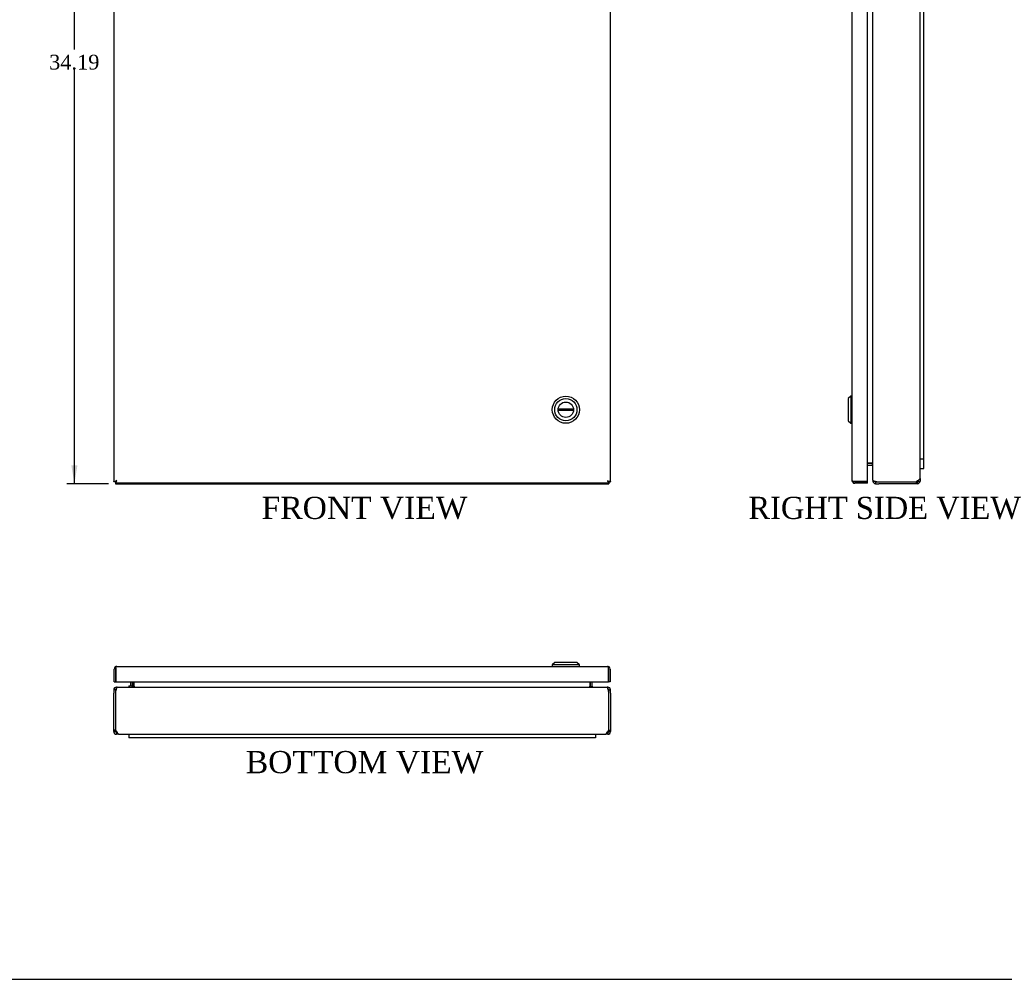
# Model space of a CAD drawing. Header units: inches. Extents: x 0 to 120, y -1 to 80.
# Tile 2 of 4: x 48 to 88, y 0 to 39. Entities that reach past the tile are written whole.
import ezdxf
from ezdxf.enums import TextEntityAlignment as Align

# ---------------------------------------------------------------- set-up
doc = ezdxf.new("R2010")
doc.units = ezdxf.units.IN
doc.header["$MEASUREMENT"] = 0
for name, color, linetype in [('COM56537-5', 7, 'Continuous'), ('COM56538-6', 7, 'Continuous'), ('COM71233-7', 7, 'Continuous'), ('Default', 7, 'Continuous'), ('GSK11134', 7, 'Continuous'), ('HNG14573-1', 7, 'Continuous'), ('LOK10000', 7, 'Continuous')]:
    doc.layers.add(name, color=color, linetype=linetype)
doc.styles.add('SEACAD_Times_New_Roman', font='times.ttf')
doc.dimstyles.new('HAMMOND_(STH_-_120x80)', dxfattribs={"dimtxt": 0.6, "dimasz": 0.75, "dimexe": 0.3, "dimexo": 0.3, "dimgap": 0.15, "dimtad": 0, "dimtih": 1, "dimtoh": 1, "dimzin": 0, "dimdsep": 46, "dimtxsty": 'SEACAD_Times_New_Roman', "dimblk1": '_SE_FILLED', "dimblk2": '_SE_FILLED', "dimsah": 1, "dimcen": 0.3, "dimadec": 0, "dimazin": 0, "dimtfac": 0.8, "dimtofl": 0, "dimtmove": 0, "dimatfit": 3, "dimfxl": 1, "dimtolj": 1, "dimtzin": 0, "dimarcsym": 0})

# ---------------------------------------------------------------- blocks, each defined once
blk = doc.blocks.new('SE1')
at = {"layer": 'COM56537-5', "color": 7, "linetype": 'Continuous'}
for p, q in [((52.093, 54.521), (52.07, 54.521)), ((52.07, 54.449), (52.07, 54.521)), ((52.086, 54.449), (52.07, 54.449)), ((72.044, 54.521), (52.093, 54.521)), ((52.093, 54.506), (52.093, 54.521)), ((72.066, 54.521), (72.044, 54.521)), ((72.044, 54.506), (72.044, 54.521)), ((72.066, 54.449), (72.051, 54.449)), ((72.066, 54.449), (72.066, 54.521)), ((52.07, 20.403), (52.07, 20.331)), ((52.07, 20.403), (52.086, 20.403)), ((72.051, 20.403), (72.066, 20.403)), ((72.066, 20.403), (72.066, 20.331)), ((52.07, 20.331), (52.093, 20.331)), ((52.093, 20.347), (52.093, 20.331)), ((52.093, 20.331), (72.044, 20.331)), ((72.044, 20.347), (72.044, 20.331)), ((72.044, 20.331), (72.066, 20.331))]:
    blk.add_line(p, q, dxfattribs=at)
for points, knots in [([(52.093, 54.521), (52.093, 54.521), (52.094, 54.521), (52.095, 54.52), (52.097, 54.52), (52.098, 54.518), (52.1, 54.517), (52.101, 54.515), (52.102, 54.512), (52.104, 54.51), (52.105, 54.508), (52.105, 54.507)], [0, 0, 0, 0, 0.0372032, 0.0743154, 0.1113344, 0.1482581, 0.1850842, 0.2218104, 0.2584347, 0.2949548, 0.323862, 0.323862, 0.323862, 0.323862]), ([(72.031, 54.507), (72.032, 54.509), (72.034, 54.512), (72.037, 54.516), (72.039, 54.519), (72.041, 54.521), (72.043, 54.521), (72.044, 54.521)], [0.6762657, 0.6762657, 0.6762657, 0.6762657, 0.7416187, 0.8057655, 0.8702191, 0.9349679, 1, 1, 1, 1]), ([(52.105, 20.345), (52.104, 20.343), (52.102, 20.34), (52.1, 20.336), (52.097, 20.333), (52.095, 20.331), (52.094, 20.331), (52.093, 20.331)], [0.6762657, 0.6762657, 0.6762657, 0.6762657, 0.7416187, 0.8057655, 0.8702191, 0.9349679, 1, 1, 1, 1]), ([(72.044, 20.331), (72.043, 20.331), (72.042, 20.331), (72.041, 20.332), (72.04, 20.333), (72.038, 20.334), (72.037, 20.336), (72.035, 20.338), (72.034, 20.34), (72.033, 20.343), (72.032, 20.344), (72.031, 20.345)], [0, 0, 0, 0, 0.0372032, 0.0743154, 0.1113344, 0.1482581, 0.1850842, 0.2218104, 0.2584347, 0.2949548, 0.323862, 0.323862, 0.323862, 0.323862])]:
    blk.add_open_spline(points, degree=3, knots=knots, dxfattribs=at)
at = {"layer": 'COM56538-6', "color": 7, "linetype": 'Continuous'}
for p, q in [((51.998, 54.449), (51.998, 54.426)), ((52.07, 54.449), (51.998, 54.449)), ((51.998, 54.426), (51.998, 20.426)), ((52.014, 54.426), (51.998, 54.426)), ((52.07, 54.449), (52.07, 54.434)), ((72.066, 54.434), (72.066, 54.449)), ((72.066, 54.449), (72.138, 54.449)), ((72.123, 54.426), (72.138, 54.426)), ((72.138, 54.426), (72.138, 54.449)), ((72.138, 20.426), (72.138, 54.426)), ((51.998, 20.426), (51.998, 20.403)), ((52.014, 20.426), (51.998, 20.426)), ((52.07, 20.403), (51.998, 20.403)), ((52.07, 20.419), (52.07, 20.403)), ((72.066, 20.403), (72.066, 20.419)), ((72.066, 20.403), (72.138, 20.403)), ((72.123, 20.426), (72.138, 20.426)), ((72.138, 20.403), (72.138, 20.426))]:
    blk.add_line(p, q, dxfattribs=at)
for points, knots in [([(52.013, 54.414), (52.011, 54.415), (52.007, 54.417), (52.003, 54.419), (52, 54.422), (51.999, 54.424), (51.998, 54.426), (51.998, 54.426)], [0.6711238, 0.6711238, 0.6711238, 0.6711238, 0.7416187, 0.8057655, 0.8702191, 0.9349679, 1, 1, 1, 1]), ([(72.138, 54.426), (72.138, 54.426), (72.138, 54.425), (72.138, 54.424), (72.137, 54.423), (72.135, 54.421), (72.134, 54.42), (72.132, 54.418), (72.129, 54.417), (72.127, 54.416), (72.125, 54.415), (72.125, 54.414)], [0, 0, 0, 0, 0.0372032, 0.0743154, 0.1113344, 0.1482581, 0.1850842, 0.2218104, 0.2584347, 0.2949548, 0.3187196, 0.3187196, 0.3187196, 0.3187196]), ([(51.998, 20.426), (51.998, 20.426), (51.998, 20.427), (51.999, 20.428), (52, 20.43), (52.001, 20.431), (52.003, 20.433), (52.005, 20.434), (52.007, 20.435), (52.01, 20.437), (52.012, 20.438), (52.013, 20.438)], [0, 0, 0, 0, 0.0372032, 0.0743154, 0.1113344, 0.1482581, 0.1850842, 0.2218104, 0.2584347, 0.2949548, 0.3290122, 0.3290122, 0.3290122, 0.3290122]), ([(72.125, 20.438), (72.126, 20.437), (72.129, 20.435), (72.133, 20.433), (72.136, 20.43), (72.138, 20.428), (72.138, 20.427), (72.138, 20.426)], [0.6814001, 0.6814001, 0.6814001, 0.6814001, 0.7416187, 0.8057655, 0.8702191, 0.9349679, 1, 1, 1, 1])]:
    blk.add_open_spline(points, degree=3, knots=knots, dxfattribs=at)
at = {"layer": 'COM71233-7', "color": 7, "linetype": 'Continuous'}
for p, q in [((52.014, 20.419), (52.014, 54.434)), ((52.014, 54.434), (52.059, 54.434)), ((52.086, 54.434), (52.059, 54.434)), ((52.086, 54.506), (72.051, 54.506)), ((52.086, 54.506), (52.086, 54.46)), ((52.086, 54.434), (52.086, 54.46)), ((52.116, 54.404), (52.086, 54.434)), ((52.122, 54.398), (52.122, 54.398)), ((52.122, 54.398), (52.122, 54.398)), ((52.122, 54.398), (52.122, 54.398)), ((52.122, 54.398), (52.122, 54.398)), ((52.122, 54.398), (52.122, 54.398)), ((72.015, 54.398), (72.015, 54.398)), ((72.015, 54.398), (72.015, 54.398)), ((72.015, 54.398), (72.015, 54.398)), ((72.015, 54.398), (72.016, 54.398)), ((72.016, 54.398), (72.016, 54.398)), ((72.023, 54.405), (72.051, 54.434)), ((72.051, 54.506), (72.051, 54.46)), ((72.051, 54.434), (72.051, 54.46)), ((72.051, 54.434), (72.078, 54.434)), ((72.123, 54.434), (72.078, 54.434)), ((72.123, 54.434), (72.123, 20.419)), ((52.014, 20.419), (52.059, 20.419)), ((52.086, 20.419), (52.059, 20.419)), ((52.115, 20.448), (52.086, 20.419)), ((52.086, 20.419), (52.086, 20.392)), ((52.086, 20.347), (52.086, 20.392)), ((52.122, 20.455), (52.122, 20.455)), ((52.122, 20.454), (52.122, 20.455)), ((52.122, 20.455), (52.122, 20.454)), ((52.122, 20.454), (52.122, 20.454)), ((72.015, 20.455), (72.015, 20.455)), ((72.015, 20.455), (72.015, 20.454)), ((72.016, 20.454), (72.015, 20.455)), ((72.015, 20.454), (72.015, 20.454)), ((72.022, 20.447), (72.051, 20.419)), ((72.051, 20.419), (72.078, 20.419)), ((72.051, 20.419), (72.051, 20.392)), ((72.051, 20.347), (72.051, 20.392)), ((72.123, 20.419), (72.078, 20.419)), ((72.051, 20.347), (52.086, 20.347))]:
    blk.add_line(p, q, dxfattribs=at)
for centre, start, end in [((52.503, 55.136), 237.7263, 242.6805), ((51.384, 54.017), 27.3195, 32.2737), ((72.754, 54.017), 147.7263, 152.6805), ((71.634, 55.136), 297.3195, 302.2737), ((52.503, 19.716), 117.3195, 122.2737), ((51.384, 20.836), 327.7263, 332.6805), ((72.754, 20.836), 207.3195, 212.2737), ((71.634, 19.716), 57.7263, 62.6805)]:
    blk.add_arc(centre, 0.831, start, end, dxfattribs=at)
at = {"layer": 'LOK10000', "color": 7, "linetype": 'Continuous'}
for p, q in [((70.016, 51.551), (70.638, 51.551)), ((70.638, 51.491), (70.016, 51.491)), ((70.016, 23.361), (70.638, 23.361)), ((70.638, 23.301), (70.016, 23.301))]:
    blk.add_line(p, q, dxfattribs=at)
for centre, radius in [((70.327, 51.521), 0.55), ((70.327, 51.521), 0.45), ((70.327, 51.521), 0.312), ((70.327, 23.331), 0.55), ((70.327, 23.331), 0.45), ((70.327, 23.331), 0.312)]:
    blk.add_circle(centre, radius, dxfattribs=at)
for centre, start, end in [((70.327, 51.521), 174.4888, 185.5112), ((70.327, 51.521), 354.4888, 5.5112), ((70.327, 23.331), 174.4888, 185.5112), ((70.327, 23.331), 354.4888, 5.5112)]:
    blk.add_arc(centre, 0.312, start, end, dxfattribs=at)
blk = doc.blocks.new('SE4')
at = {"layer": 'COM56537-5', "color": 7, "linetype": 'Continuous'}
for p, q in [((82.829, 54.413), (82.778, 54.413)), ((82.778, 54.413), (82.778, 54.378)), ((83.015, 54.521), (82.886, 54.521)), ((82.886, 54.449), (82.886, 54.521)), ((83.015, 54.449), (82.886, 54.449)), ((83.015, 54.521), (84.523, 54.521)), ((84.523, 54.449), (84.523, 54.521)), ((84.523, 54.521), (84.578, 54.521)), ((84.523, 54.449), (84.578, 54.449)), ((84.578, 54.449), (84.578, 54.521)), ((84.614, 54.413), (84.686, 54.413)), ((84.614, 54.413), (84.614, 54.379)), ((84.686, 54.413), (84.686, 54.312)), ((82.742, 53.771), (82.56, 53.771)), ((82.56, 53.699), (82.742, 53.699)), ((82.75, 53.772), (82.764, 53.714)), ((82.742, 21.153), (82.56, 21.153)), ((82.56, 21.081), (82.742, 21.081)), ((82.75, 21.08), (82.764, 21.138)), ((82.778, 20.474), (82.778, 20.439)), ((82.829, 20.439), (82.778, 20.439)), ((82.886, 20.403), (83.015, 20.403)), ((82.886, 20.403), (82.886, 20.331)), ((84.523, 20.403), (84.523, 20.331)), ((84.578, 20.403), (84.523, 20.403)), ((84.578, 20.403), (84.578, 20.331)), ((84.614, 20.473), (84.614, 20.439)), ((84.614, 20.439), (84.686, 20.439)), ((84.686, 20.54), (84.686, 20.439)), ((82.886, 20.331), (83.015, 20.331)), ((84.523, 20.331), (83.015, 20.331)), ((84.578, 20.331), (84.523, 20.331))]:
    blk.add_line(p, q, dxfattribs=at)
for centre, radius, start, end in [((82.886, 54.413), 0.108, 90, 180), ((82.886, 54.413), 0.036, 90, 170.8637), ((84.578, 54.413), 0.108, 0, 90), ((84.578, 54.413), 0.036, 0, 90), ((82.742, 53.807), 0.036, 270, 283.7569), ((82.742, 53.807), 0.108, 270, 278.7068), ((82.742, 53.807), 0.036, 283.7569, 0), ((82.742, 21.045), 0.108, 81.2932, 90), ((82.742, 21.045), 0.036, 76.2431, 90), ((82.742, 21.045), 0.036, 0, 76.2431), ((82.886, 20.439), 0.108, 180, 270), ((82.886, 20.439), 0.036, 189.1363, 270), ((84.578, 20.439), 0.036, 270, 360), ((84.578, 20.439), 0.108, 270, 0)]:
    blk.add_arc(centre, radius, start, end, dxfattribs=at)
at = {"layer": 'COM56538-6', "color": 7, "linetype": 'Continuous'}
for p, q in [((82.778, 20.473), (82.778, 54.379)), ((84.523, 54.449), (83.015, 54.449)), ((84.578, 54.398), (84.523, 54.449)), ((84.686, 20.54), (84.686, 54.312)), ((82.56, 53.688), (82.742, 53.688)), ((82.75, 53.688), (82.742, 53.688)), ((82.742, 21.164), (82.56, 21.164)), ((82.742, 21.164), (82.75, 21.164)), ((83.015, 20.403), (84.523, 20.403)), ((84.523, 20.403), (84.578, 20.454))]:
    blk.add_line(p, q, dxfattribs=at)
for centre, radius, start, end in [((83.015, 54.067), 0.382, 90, 109.841), ((82.638, 53.771), 0.14, 323.3954, 356.8057), ((82.636, 21.08), 0.142, 3.4266, 36.3724), ((83.015, 20.786), 0.382, 250.159, 270)]:
    blk.add_arc(centre, radius, start, end, dxfattribs=at)
for points, knots in [([(82.886, 54.426), (82.883, 54.426), (82.879, 54.425), (82.873, 54.424), (82.866, 54.423), (82.86, 54.421), (82.854, 54.42), (82.848, 54.418), (82.842, 54.417), (82.837, 54.415), (82.831, 54.414), (82.826, 54.412), (82.821, 54.411), (82.816, 54.409), (82.811, 54.407), (82.804, 54.404), (82.794, 54.4), (82.786, 54.394), (82.782, 54.39), (82.779, 54.386), (82.778, 54.383), (82.778, 54.38), (82.778, 54.379)], [0, 0, 0, 0, 0.037203, 0.074315, 0.111334, 0.148258, 0.185084, 0.22181, 0.258435, 0.294955, 0.331369, 0.367674, 0.403869, 0.439952, 0.47592, 0.511772, 0.636136, 0.758975, 0.819859, 0.880331, 0.940381, 1, 1, 1, 1]), ([(84.686, 54.312), (84.686, 54.319), (84.683, 54.326), (84.672, 54.341), (84.664, 54.348), (84.644, 54.362), (84.632, 54.369), (84.606, 54.384), (84.592, 54.391), (84.578, 54.398)], [0, 0, 0, 0, 0.25, 0.25, 0.5, 0.5, 0.75, 0.75, 1, 1, 1, 1]), ([(82.778, 20.473), (82.778, 20.473), (82.778, 20.471), (82.778, 20.468), (82.779, 20.466), (82.781, 20.464), (82.783, 20.461), (82.785, 20.459), (82.788, 20.457), (82.791, 20.455), (82.794, 20.453), (82.798, 20.451), (82.802, 20.449), (82.81, 20.445), (82.823, 20.441), (82.839, 20.436), (82.853, 20.433), (82.863, 20.43), (82.874, 20.428), (82.882, 20.427), (82.886, 20.426)], [0, 0, 0, 0, 0.039708, 0.079608, 0.1197, 0.159978, 0.200442, 0.241088, 0.281914, 0.322916, 0.364092, 0.405438, 0.446952, 0.48863, 0.614447, 0.741619, 0.805765, 0.870219, 0.934968, 1, 1, 1, 1]), ([(84.578, 20.454), (84.592, 20.462), (84.606, 20.469), (84.632, 20.483), (84.644, 20.49), (84.664, 20.505), (84.672, 20.512), (84.683, 20.526), (84.686, 20.533), (84.686, 20.54)], [0, 0, 0, 0, 0.25, 0.25, 0.5, 0.5, 0.75, 0.75, 1, 1, 1, 1])]:
    blk.add_open_spline(points, degree=3, knots=knots, dxfattribs=at)
at = {"layer": 'COM71233-7', "color": 7, "linetype": 'Continuous'}
for p, q in [((81.935, 20.455), (81.935, 54.398)), ((81.935, 54.398), (81.935, 54.398)), ((81.935, 54.398), (81.935, 54.398)), ((81.935, 54.398), (81.935, 54.398)), ((81.992, 54.434), (81.955, 54.46)), ((82.043, 54.434), (81.955, 54.434)), ((82.043, 54.434), (81.992, 54.434)), ((82.043, 54.506), (82.56, 54.506)), ((82.043, 54.434), (82.043, 54.434)), ((82.043, 54.434), (82.56, 54.434)), ((82.56, 54.434), (82.043, 54.434)), ((82.56, 54.506), (82.56, 54.434)), ((82.56, 20.419), (82.56, 54.434)), ((81.935, 20.454), (81.935, 20.455)), ((81.935, 20.454), (81.935, 20.454)), ((81.935, 20.454), (81.935, 20.454)), ((82.043, 20.419), (81.955, 20.419)), ((81.992, 20.419), (81.955, 20.392)), ((81.992, 20.419), (82.043, 20.419)), ((82.043, 20.419), (82.56, 20.419)), ((82.043, 20.419), (82.043, 20.419)), ((82.56, 20.419), (82.043, 20.419)), ((82.56, 20.347), (82.56, 20.419)), ((82.56, 20.347), (82.043, 20.347))]:
    blk.add_line(p, q, dxfattribs=at)
for centre, radius, start, end in [((82.043, 54.398), 0.108, 144.4735, 179.7825), ((82.043, 54.398), 0.108, 179.8992, 180), ((82.043, 54.398), 0.108, 90, 144.4735), ((82.043, 54.398), 0.036, 90, 93.7902), ((82.043, 20.455), 0.108, 180, 180.1008), ((82.043, 20.455), 0.108, 180.2175, 215.5265), ((82.043, 20.455), 0.108, 215.5265, 270), ((82.043, 20.455), 0.036, 266.2098, 270)]:
    blk.add_arc(centre, radius, start, end, dxfattribs=at)
for points in [[(81.955, 54.434), (81.948, 54.428), (81.943, 54.422), (81.936, 54.41), (81.935, 54.404), (81.935, 54.398)], [(81.955, 20.419), (81.948, 20.425), (81.943, 20.431), (81.936, 20.443), (81.935, 20.448), (81.935, 20.454)]]:
    blk.add_open_spline(points, degree=3, knots=[0, 0, 0, 0, 0.5, 0.5, 1, 1, 1, 1], dxfattribs=at)
at = {"layer": 'GSK11134', "color": 7, "linetype": 'Continuous'}
for p, q in [((84.836, 53.907), (84.686, 53.907)), ((84.836, 53.532), (84.836, 53.907)), ((84.686, 53.532), (84.836, 53.532)), ((84.836, 53.53), (84.686, 53.53)), ((84.836, 21.32), (84.836, 53.53)), ((84.836, 21.32), (84.686, 21.32)), ((84.836, 21.32), (84.686, 21.32)), ((84.836, 20.945), (84.836, 21.32)), ((84.686, 20.945), (84.836, 20.945))]:
    blk.add_line(p, q, dxfattribs=at)
at = {"layer": 'LOK10000', "color": 7, "linetype": 'Continuous'}
for p, q in [((81.875, 52.071), (81.775, 51.971)), ((81.775, 51.971), (81.775, 51.071)), ((81.875, 52.071), (81.875, 50.971)), ((81.935, 52.071), (81.875, 52.071)), ((81.775, 51.071), (81.875, 50.971)), ((81.875, 50.971), (81.935, 50.971)), ((81.875, 23.881), (81.775, 23.781)), ((81.775, 23.781), (81.775, 22.881)), ((81.875, 23.881), (81.875, 22.781)), ((81.935, 23.881), (81.875, 23.881)), ((81.775, 22.881), (81.875, 22.781)), ((81.875, 22.781), (81.935, 22.781))]:
    blk.add_line(p, q, dxfattribs=at)
blk = doc.blocks.new('SE6')
at = {"layer": 'COM56537-5', "color": 7, "linetype": 'Continuous'}
for p, q in [((52.14, 12.08), (71.996, 12.08)), ((52.832, 12.116), (52.832, 12.298)), ((52.832, 12.116), (52.832, 12.108)), ((71.305, 12.298), (71.305, 12.116)), ((71.305, 12.108), (71.305, 12.116)), ((52.07, 11.843), (52.07, 10.335)), ((72.066, 10.335), (72.066, 11.843)), ((52.07, 10.335), (52.122, 10.28)), ((52.207, 10.172), (71.929, 10.172)), ((72.015, 10.28), (72.066, 10.335))]:
    blk.add_line(p, q, dxfattribs=at)
for centre, radius, start, end in [((52.747, 12.222), 0.142, 273.4266, 306.3724), ((71.389, 12.22), 0.14, 233.3954, 266.8057), ((52.453, 11.843), 0.382, 160.159, 180), ((71.684, 11.843), 0.382, 0, 19.841)]:
    blk.add_arc(centre, radius, start, end, dxfattribs=at)
for points, knots in [([(52.14, 12.08), (52.14, 12.08), (52.138, 12.08), (52.136, 12.08), (52.133, 12.079), (52.131, 12.077), (52.129, 12.075), (52.126, 12.073), (52.124, 12.07), (52.122, 12.067), (52.12, 12.064), (52.118, 12.06), (52.116, 12.056), (52.112, 12.048), (52.108, 12.035), (52.103, 12.019), (52.1, 12.005), (52.097, 11.995), (52.095, 11.984), (52.094, 11.976), (52.093, 11.972)], [0, 0, 0, 0, 0.039708, 0.079608, 0.1197, 0.159978, 0.200442, 0.241088, 0.281914, 0.322916, 0.364092, 0.405438, 0.446952, 0.48863, 0.614447, 0.741619, 0.805765, 0.870219, 0.934968, 1, 1, 1, 1]), ([(72.044, 11.972), (72.043, 11.975), (72.042, 11.979), (72.041, 11.985), (72.04, 11.992), (72.038, 11.998), (72.037, 12.004), (72.035, 12.01), (72.034, 12.016), (72.033, 12.021), (72.031, 12.027), (72.029, 12.032), (72.028, 12.037), (72.026, 12.042), (72.025, 12.047), (72.021, 12.054), (72.017, 12.064), (72.011, 12.072), (72.007, 12.076), (72.003, 12.079), (72, 12.08), (71.997, 12.08), (71.996, 12.08)], [0, 0, 0, 0, 0.037203, 0.074315, 0.111334, 0.148258, 0.185084, 0.22181, 0.258435, 0.294955, 0.331369, 0.367674, 0.403869, 0.439952, 0.47592, 0.511772, 0.636136, 0.758975, 0.819859, 0.880331, 0.940381, 1, 1, 1, 1]), ([(52.122, 10.28), (52.129, 10.266), (52.136, 10.252), (52.15, 10.226), (52.157, 10.214), (52.172, 10.194), (52.179, 10.186), (52.193, 10.175), (52.2, 10.172), (52.207, 10.172)], [0, 0, 0, 0, 0.25, 0.25, 0.5, 0.5, 0.75, 0.75, 1, 1, 1, 1]), ([(71.929, 10.172), (71.936, 10.172), (71.943, 10.175), (71.958, 10.186), (71.965, 10.194), (71.979, 10.214), (71.986, 10.226), (72.001, 10.252), (72.008, 10.266), (72.015, 10.28)], [0, 0, 0, 0, 0.25, 0.25, 0.5, 0.5, 0.75, 0.75, 1, 1, 1, 1])]:
    blk.add_open_spline(points, degree=3, knots=knots, dxfattribs=at)
at = {"layer": 'COM56538-6', "color": 7, "linetype": 'Continuous'}
for p, q in [((52.106, 12.029), (52.106, 12.08)), ((52.141, 12.08), (52.106, 12.08)), ((52.747, 12.108), (52.806, 12.094)), ((52.748, 12.298), (52.748, 12.116)), ((52.82, 12.116), (52.82, 12.298)), ((71.316, 12.298), (71.316, 12.116)), ((71.389, 12.108), (71.331, 12.094)), ((71.388, 12.116), (71.388, 12.298)), ((72.03, 12.08), (71.996, 12.08)), ((72.03, 12.029), (72.03, 12.08)), ((51.998, 11.972), (51.998, 11.843)), ((52.07, 11.972), (51.998, 11.972)), ((51.998, 10.335), (51.998, 11.843)), ((52.07, 11.972), (52.07, 11.843)), ((72.066, 11.843), (72.066, 11.972)), ((72.066, 11.972), (72.138, 11.972)), ((72.138, 11.843), (72.138, 11.972)), ((72.138, 11.843), (72.138, 10.335)), ((52.07, 10.335), (51.998, 10.335)), ((51.998, 10.28), (51.998, 10.335)), ((52.07, 10.28), (51.998, 10.28)), ((52.07, 10.28), (52.07, 10.335)), ((52.106, 10.244), (52.106, 10.172)), ((52.14, 10.244), (52.106, 10.244)), ((52.207, 10.172), (52.106, 10.172)), ((72.03, 10.172), (71.929, 10.172)), ((72.03, 10.244), (71.996, 10.244)), ((72.03, 10.244), (72.03, 10.172)), ((72.066, 10.335), (72.138, 10.335)), ((72.066, 10.335), (72.066, 10.28)), ((72.066, 10.28), (72.138, 10.28)), ((72.138, 10.335), (72.138, 10.28))]:
    blk.add_line(p, q, dxfattribs=at)
for centre, radius, start, end in [((52.106, 11.972), 0.108, 90, 180), ((52.106, 11.972), 0.036, 99.1363, 180), ((52.712, 12.116), 0.036, 270, 346.2431), ((52.712, 12.116), 0.036, 346.2431, 0), ((52.712, 12.116), 0.108, 351.2932, 360), ((71.424, 12.116), 0.108, 180, 188.7068), ((71.424, 12.116), 0.036, 180, 193.7569), ((71.424, 12.116), 0.036, 193.7569, 270), ((72.03, 11.972), 0.108, 0, 90), ((72.03, 11.972), 0.036, 0, 80.8637), ((52.106, 10.28), 0.108, 180, 270), ((52.106, 10.28), 0.036, 180, 270), ((72.03, 10.28), 0.036, 270, 360), ((72.03, 10.28), 0.108, 270, 0)]:
    blk.add_arc(centre, radius, start, end, dxfattribs=at)
at = {"layer": 'COM71233-7', "color": 7, "linetype": 'Continuous'}
for p, q in [((52.014, 12.298), (52.014, 12.815)), ((52.086, 12.866), (52.059, 12.903)), ((52.086, 12.815), (52.086, 12.903)), ((52.086, 12.866), (52.086, 12.815)), ((52.086, 12.815), (52.086, 12.298)), ((52.086, 12.815), (52.086, 12.815)), ((52.086, 12.298), (52.086, 12.815)), ((52.122, 12.923), (72.015, 12.923)), ((52.122, 12.923), (52.122, 12.923)), ((52.122, 12.923), (52.122, 12.923)), ((52.122, 12.923), (52.122, 12.923)), ((72.016, 12.923), (72.015, 12.923)), ((72.015, 12.923), (72.015, 12.923)), ((72.015, 12.923), (72.015, 12.923)), ((72.051, 12.866), (72.078, 12.903)), ((72.051, 12.815), (72.051, 12.903)), ((72.051, 12.815), (72.051, 12.866)), ((72.051, 12.815), (72.051, 12.815)), ((72.051, 12.815), (72.051, 12.298)), ((72.051, 12.298), (72.051, 12.815)), ((72.123, 12.815), (72.123, 12.298)), ((52.014, 12.298), (52.086, 12.298)), ((52.086, 12.298), (72.051, 12.298)), ((72.123, 12.298), (72.051, 12.298))]:
    blk.add_line(p, q, dxfattribs=at)
for centre, radius, start, end in [((52.122, 12.815), 0.108, 125.5265, 180), ((52.122, 12.815), 0.108, 90.2175, 125.5265), ((52.122, 12.815), 0.036, 176.2098, 180), ((52.122, 12.815), 0.108, 90, 90.1008), ((72.015, 12.815), 0.108, 89.8992, 90), ((72.015, 12.815), 0.108, 54.4735, 89.7825), ((72.015, 12.815), 0.036, 0, 3.7902), ((72.015, 12.815), 0.108, 0, 54.4735)]:
    blk.add_arc(centre, radius, start, end, dxfattribs=at)
for points in [[(52.086, 12.903), (52.092, 12.91), (52.098, 12.915), (52.11, 12.922), (52.116, 12.923), (52.122, 12.923)], [(72.051, 12.903), (72.045, 12.91), (72.039, 12.915), (72.027, 12.922), (72.021, 12.923), (72.015, 12.923)]]:
    blk.add_open_spline(points, degree=3, knots=[0, 0, 0, 0, 0.5, 0.5, 1, 1, 1, 1], dxfattribs=at)
at = {"layer": 'GSK11134', "color": 7, "linetype": 'Continuous'}
for p, q in [((52.613, 10.172), (52.613, 10.022)), ((71.523, 10.022), (52.613, 10.022)), ((71.523, 10.172), (71.523, 10.022))]:
    blk.add_line(p, q, dxfattribs=at)
at = {"layer": 'HNG14573-1', "color": 7, "linetype": 'Continuous'}
for p, q in [((52.61, 12.137), (52.67, 12.137)), ((52.61, 12.137), (52.61, 12.08)), ((52.691, 12.158), (52.691, 12.298))]:
    blk.add_line(p, q, dxfattribs=at)
for radius in [0.078, 0.021]:
    blk.add_arc((52.67, 12.158), radius, 270, 0, dxfattribs=at)
at = {"layer": 'LOK10000', "color": 7, "linetype": 'Continuous'}
for p, q in [((69.877, 13.083), (69.777, 12.983)), ((70.877, 12.983), (69.777, 12.983)), ((69.777, 12.983), (69.777, 12.923)), ((70.777, 13.083), (69.877, 13.083)), ((70.877, 12.983), (70.777, 13.083)), ((70.877, 12.923), (70.877, 12.983))]:
    blk.add_line(p, q, dxfattribs=at)
blk = doc.blocks.new('DMBLK31')
at = {"layer": 'Default', "linetype": 'Continuous', "transparency": 16777216}
for points in [[(50.278, 53.771), (50.528, 53.771), (50.403, 54.521)], [(50.278, 21.081), (50.403, 20.331), (50.528, 21.081)]]:
    blk.add_hatch(color=7, dxfattribs=at).paths.add_polyline_path(points)
at = {"layer": 'Default', "color": 7, "linetype": 'Continuous', "transparency": 16777216}
for p, q in [((51.793, 54.521), (50.103, 54.521)), ((50.403, 37.936), (50.403, 54.521)), ((50.403, 20.331), (50.403, 37.126)), ((51.793, 20.331), (50.103, 20.331))]:
    blk.add_line(p, q, dxfattribs=at)
at = {"layer": 'Default', "color": 7, "linetype": 'Continuous', "transparency": 16777216, "style": 'SEACAD_Times_New_Roman'}
blk.add_text('34.19', height=0.6, dxfattribs=at).set_placement((49.38, 37.726), align=Align.TOP_LEFT)
blk = doc.blocks.new('_SE_FILLED')
at = {"color": 0}
blk.add_line((0, 0), (-1, 0), dxfattribs=at)
blk.add_solid([(0, 0), (-1, -0.1665), (-1, 0.1665), (0, 0)], dxfattribs=at)
blk = doc.blocks.new('BORDER')
at = {"layer": 'Default', "color": 7, "linetype": 'Continuous'}
blk.add_line((-41.86, 0), (0, 0), dxfattribs=at)

msp = doc.modelspace()

# ---------------------------------------------------------------- block references
at = {"layer": 'Default', "color": 7, "xscale": 2.85, "yscale": 2.85, "zscale": 2.85}
msp.add_blockref('BORDER', (119.744, 0.233), dxfattribs=at)
at = {"layer": 'Default'}
for name in ['SE1', 'SE4', 'SE6']:
    msp.add_blockref(name, (0, 0), dxfattribs=at)

# ---------------------------------------------------------------- texts
at = {"layer": 'Default', "color": 7, "linetype": 'Continuous', "style": 'SEACAD_Times_New_Roman'}
for s, p in [('FRONT VIEW', (57.995, 19.801)), ('RIGHT SIDE VIEW', (77.728, 19.801)), ('BOTTOM VIEW', (57.355, 9.492))]:
    msp.add_text(s, height=0.9, dxfattribs=at).set_placement(p, align=Align.TOP_LEFT)

# ---------------------------------------------------------------- dimensions: what is measured, and where the dimension line sits
at = {"layer": 'Default', "color": 7, "linetype": 'Continuous'}
dim = msp.add_linear_dim(base=(50.403, 20.331), p1=(52.093, 20.331), p2=(52.093, 54.521), angle=90, text='\\A1;<>', dimstyle='HAMMOND_(STH_-_120x80)', dxfattribs=at)
dim.commit()
dim.dimension.update_dxf_attribs({"geometry": 'DMBLK31', "text_midpoint": (50.403, 37.426), "dimtype": 161})

doc.saveas('drawing.dxf')
